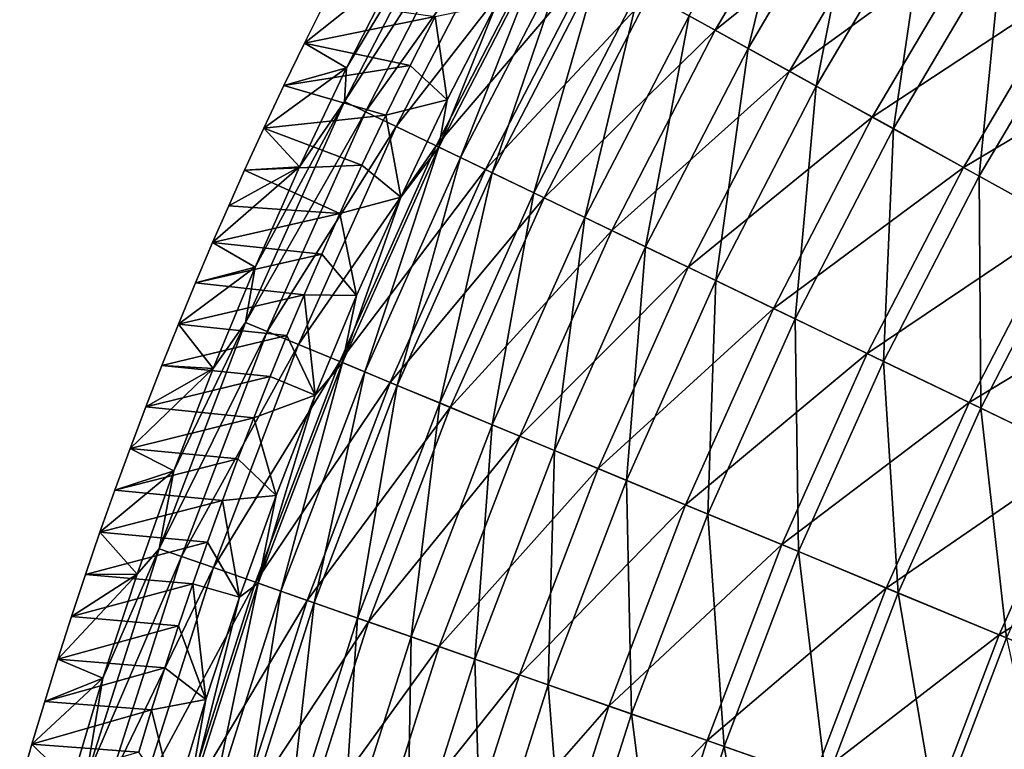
# Model space of a CAD drawing. Header units: millimetres. Extents: x -63 to 63, y -63 to 63.
# Tile 29 of 107: x -60 to -46, y 18 to 28. Entities that reach past the tile are written whole.
import ezdxf

# ---------------------------------------------------------------- set-up
doc = ezdxf.new("R2010")
doc.units = ezdxf.units.MM
doc.header["$LTSCALE"] = 106.095679
for name, color, linetype in [('10', 7, 'CONTINUOUS'), ('11', 7, 'CONTINUOUS'), ('7', 7, 'CONTINUOUS'), ('8', 7, 'CONTINUOUS'), ('9', 7, 'CONTINUOUS')]:
    doc.layers.add(name, color=color, linetype=linetype)

msp = doc.modelspace()

# ---------------------------------------------------------------- linework, layer by layer
at = {"layer": '10', "linetype": 'Continuous'}
for points in [[(-54.275, 26.873, -42.056), (-54.45, 28.071, -62.004), (-53.571, 28.25, -42.056), (-54.275, 26.873, -42.056)], [(-54.808, 27.365, -62.004), (-54.45, 28.071, -62.004), (-54.275, 26.873, -42.056), (-54.808, 27.365, -62.004)], [(-55.158, 26.653, -62.004), (-54.808, 27.365, -62.004), (-54.275, 26.873, -42.056), (-55.158, 26.653, -62.004)], [(-54.943, 25.478, -42.056), (-55.158, 26.653, -62.004), (-54.275, 26.873, -42.056), (-54.943, 25.478, -42.056)], [(-55.499, 25.935, -62.004), (-55.158, 26.653, -62.004), (-54.943, 25.478, -42.056), (-55.499, 25.935, -62.004)], [(-55.817, 25.244, -62.004), (-55.499, 25.935, -62.004), (-54.943, 25.478, -42.056), (-55.817, 25.244, -62.004)], [(-55.576, 24.067, -42.056), (-55.817, 25.244, -62.004), (-54.943, 25.478, -42.056), (-55.576, 24.067, -42.056)], [(-56.077, 24.66, -62.004), (-55.817, 25.244, -62.004), (-55.576, 24.067, -42.056), (-56.077, 24.66, -62.004)], [(-56.329, 24.078, -62.004), (-56.077, 24.66, -62.004), (-55.576, 24.067, -42.056), (-56.329, 24.078, -62.004)], [(-56.576, 23.493, -62.004), (-56.329, 24.078, -62.004), (-56.172, 22.64, -42.056), (-56.576, 23.493, -62.004)], [(-56.172, 22.64, -42.056), (-56.329, 24.078, -62.004), (-55.576, 24.067, -42.056), (-56.172, 22.64, -42.056)], [(-56.816, 22.906, -62.004), (-56.576, 23.493, -62.004), (-56.172, 22.64, -42.056), (-56.816, 22.906, -62.004)], [(-57.05, 22.316, -62.004), (-56.816, 22.906, -62.004), (-56.172, 22.64, -42.056), (-57.05, 22.316, -62.004)], [(-56.732, 21.198, -42.056), (-57.05, 22.316, -62.004), (-56.172, 22.64, -42.056), (-56.732, 21.198, -42.056)], [(-57.278, 21.724, -62.004), (-57.05, 22.316, -62.004), (-56.732, 21.198, -42.056), (-57.278, 21.724, -62.004)], [(-57.5, 21.13, -62.004), (-57.278, 21.724, -62.004), (-56.732, 21.198, -42.056), (-57.5, 21.13, -62.004)], [(-57.255, 19.742, -42.056), (-57.5, 21.13, -62.004), (-56.732, 21.198, -42.056), (-57.255, 19.742, -42.056)], [(-57.716, 20.533, -62.004), (-57.5, 21.13, -62.004), (-57.255, 19.742, -42.056), (-57.716, 20.533, -62.004)], [(-57.926, 19.934, -62.004), (-57.716, 20.533, -62.004), (-57.255, 19.742, -42.056), (-57.926, 19.934, -62.004)], [(-58.129, 19.333, -62.004), (-57.926, 19.934, -62.004), (-57.741, 18.273, -42.056), (-58.129, 19.333, -62.004)], [(-57.741, 18.273, -42.056), (-57.926, 19.934, -62.004), (-57.255, 19.742, -42.056), (-57.741, 18.273, -42.056)], [(-58.326, 18.73, -62.004), (-58.129, 19.333, -62.004), (-57.741, 18.273, -42.056), (-58.326, 18.73, -62.004)], [(-58.517, 18.125, -62.004), (-58.326, 18.73, -62.004), (-57.741, 18.273, -42.056), (-58.517, 18.125, -62.004)], [(-58.188, 16.793, -42.056), (-58.517, 18.125, -62.004), (-57.741, 18.273, -42.056), (-58.188, 16.793, -42.056)], [(-58.702, 17.518, -62.004), (-58.517, 18.125, -62.004), (-58.188, 16.793, -42.056), (-58.702, 17.518, -62.004)]]:
    msp.add_3dface(points, dxfattribs=at)
at = {"layer": '11', "linetype": 'Continuous'}
for points in [[(-49.153, 30.885, -26.779), (-49.961, 27.612, -23.828), (-50.807, 28.08, -26.779), (-49.153, 30.885, -26.779)], [(-48.334, 30.37, -23.828), (-49.961, 27.612, -23.828), (-49.153, 30.885, -26.779), (-48.334, 30.37, -23.828)], [(-48.334, 30.37, -23.828), (-48.983, 27.072, -20.931), (-49.961, 27.612, -23.828), (-48.334, 30.37, -23.828)], [(-47.388, 29.776, -20.931), (-48.983, 27.072, -20.931), (-48.334, 30.37, -23.828), (-47.388, 29.776, -20.931)], [(-47.388, 29.776, -20.931), (-47.877, 26.461, -18.095), (-48.983, 27.072, -20.931), (-47.388, 29.776, -20.931)], [(-46.318, 29.103, -18.095), (-47.877, 26.461, -18.095), (-47.388, 29.776, -20.931), (-46.318, 29.103, -18.095)], [(-54.396, 26.196, -38.96), (-53.571, 28.25, -42.056), (-52.842, 29.205, -38.96), (-54.396, 26.196, -38.96)], [(-54.396, 26.196, -38.96), (-52.842, 29.205, -38.96), (-54.085, 26.046, -35.874), (-54.396, 26.196, -38.96)], [(-52.842, 29.205, -38.96), (-52.539, 29.037, -35.874), (-54.085, 26.046, -35.874), (-52.842, 29.205, -38.96)], [(-46.318, 29.103, -18.095), (-46.645, 25.78, -15.327), (-47.877, 26.461, -18.095), (-46.318, 29.103, -18.095)], [(-45.126, 28.355, -15.327), (-46.645, 25.78, -15.327), (-46.318, 29.103, -18.095), (-45.126, 28.355, -15.327)], [(-52.539, 29.037, -35.874), (-53.631, 25.827, -32.81), (-54.085, 26.046, -35.874), (-52.539, 29.037, -35.874)], [(-52.098, 28.794, -32.81), (-53.631, 25.827, -32.81), (-52.539, 29.037, -35.874), (-52.098, 28.794, -32.81)], [(-52.098, 28.794, -32.81), (-53.036, 25.541, -29.776), (-53.631, 25.827, -32.81), (-52.098, 28.794, -32.81)], [(-51.52, 28.474, -29.776), (-53.036, 25.541, -29.776), (-52.098, 28.794, -32.81), (-51.52, 28.474, -29.776)], [(-51.52, 28.474, -29.776), (-52.302, 25.187, -26.779), (-53.036, 25.541, -29.776), (-51.52, 28.474, -29.776)], [(-50.807, 28.08, -26.779), (-52.302, 25.187, -26.779), (-51.52, 28.474, -29.776), (-50.807, 28.08, -26.779)], [(-54.275, 26.873, -42.056), (-53.571, 28.25, -42.056), (-54.396, 26.196, -38.96), (-54.275, 26.873, -42.056)], [(-45.126, 28.355, -15.327), (-45.29, 25.031, -12.634), (-46.645, 25.78, -15.327), (-45.126, 28.355, -15.327)], [(-50.807, 28.08, -26.779), (-51.43, 24.768, -23.828), (-52.302, 25.187, -26.779), (-50.807, 28.08, -26.779)], [(-49.961, 27.612, -23.828), (-51.43, 24.768, -23.828), (-50.807, 28.08, -26.779), (-49.961, 27.612, -23.828)], [(-49.961, 27.612, -23.828), (-50.424, 24.283, -20.931), (-51.43, 24.768, -23.828), (-49.961, 27.612, -23.828)], [(-48.983, 27.072, -20.931), (-50.424, 24.283, -20.931), (-49.961, 27.612, -23.828), (-48.983, 27.072, -20.931)], [(-48.983, 27.072, -20.931), (-49.285, 23.735, -18.095), (-50.424, 24.283, -20.931), (-48.983, 27.072, -20.931)], [(-47.877, 26.461, -18.095), (-49.285, 23.735, -18.095), (-48.983, 27.072, -20.931), (-47.877, 26.461, -18.095)], [(-54.943, 25.478, -42.056), (-54.275, 26.873, -42.056), (-54.396, 26.196, -38.96), (-54.943, 25.478, -42.056)], [(-47.877, 26.461, -18.095), (-48.017, 23.124, -15.327), (-49.285, 23.735, -18.095), (-47.877, 26.461, -18.095)], [(-46.645, 25.78, -15.327), (-48.017, 23.124, -15.327), (-47.877, 26.461, -18.095), (-46.645, 25.78, -15.327)], [(-55.78, 23.105, -38.96), (-54.943, 25.478, -42.056), (-54.396, 26.196, -38.96), (-55.78, 23.105, -38.96)], [(-55.78, 23.105, -38.96), (-54.396, 26.196, -38.96), (-55.46, 22.972, -35.874), (-55.78, 23.105, -38.96)], [(-54.396, 26.196, -38.96), (-54.085, 26.046, -35.874), (-55.46, 22.972, -35.874), (-54.396, 26.196, -38.96)], [(-54.085, 26.046, -35.874), (-54.994, 22.779, -32.81), (-55.46, 22.972, -35.874), (-54.085, 26.046, -35.874)], [(-53.631, 25.827, -32.81), (-54.994, 22.779, -32.81), (-54.085, 26.046, -35.874), (-53.631, 25.827, -32.81)], [(-53.631, 25.827, -32.81), (-54.384, 22.527, -29.776), (-54.994, 22.779, -32.81), (-53.631, 25.827, -32.81)], [(-53.036, 25.541, -29.776), (-54.384, 22.527, -29.776), (-53.631, 25.827, -32.81), (-53.036, 25.541, -29.776)], [(-46.645, 25.78, -15.327), (-46.623, 22.452, -12.634), (-48.017, 23.124, -15.327), (-46.645, 25.78, -15.327)], [(-45.29, 25.031, -12.634), (-46.623, 22.452, -12.634), (-46.645, 25.78, -15.327), (-45.29, 25.031, -12.634)], [(-55.576, 24.067, -42.056), (-54.943, 25.478, -42.056), (-55.78, 23.105, -38.96), (-55.576, 24.067, -42.056)], [(-53.036, 25.541, -29.776), (-53.632, 22.215, -26.779), (-54.384, 22.527, -29.776), (-53.036, 25.541, -29.776)], [(-52.302, 25.187, -26.779), (-53.632, 22.215, -26.779), (-53.036, 25.541, -29.776), (-52.302, 25.187, -26.779)], [(-52.302, 25.187, -26.779), (-52.738, 21.845, -23.828), (-53.632, 22.215, -26.779), (-52.302, 25.187, -26.779)], [(-51.43, 24.768, -23.828), (-52.738, 21.845, -23.828), (-52.302, 25.187, -26.779), (-51.43, 24.768, -23.828)], [(-45.29, 25.031, -12.634), (-45.106, 21.722, -10.025), (-46.623, 22.452, -12.634), (-45.29, 25.031, -12.634)], [(-51.43, 24.768, -23.828), (-51.706, 21.417, -20.931), (-52.738, 21.845, -23.828), (-51.43, 24.768, -23.828)], [(-50.424, 24.283, -20.931), (-51.706, 21.417, -20.931), (-51.43, 24.768, -23.828), (-50.424, 24.283, -20.931)], [(-50.424, 24.283, -20.931), (-50.539, 20.934, -18.095), (-51.706, 21.417, -20.931), (-50.424, 24.283, -20.931)], [(-49.285, 23.735, -18.095), (-50.539, 20.934, -18.095), (-50.424, 24.283, -20.931), (-49.285, 23.735, -18.095)], [(-56.172, 22.64, -42.056), (-55.576, 24.067, -42.056), (-55.78, 23.105, -38.96), (-56.172, 22.64, -42.056)], [(-49.285, 23.735, -18.095), (-49.238, 20.395, -15.327), (-50.539, 20.934, -18.095), (-49.285, 23.735, -18.095)], [(-48.017, 23.124, -15.327), (-49.238, 20.395, -15.327), (-49.285, 23.735, -18.095), (-48.017, 23.124, -15.327)], [(-56.987, 19.941, -38.96), (-56.172, 22.64, -42.056), (-55.78, 23.105, -38.96), (-56.987, 19.941, -38.96)], [(-56.987, 19.941, -38.96), (-55.78, 23.105, -38.96), (-56.661, 19.826, -35.874), (-56.987, 19.941, -38.96)], [(-55.78, 23.105, -38.96), (-55.46, 22.972, -35.874), (-56.661, 19.826, -35.874), (-55.78, 23.105, -38.96)], [(-48.017, 23.124, -15.327), (-47.808, 19.803, -12.634), (-49.238, 20.395, -15.327), (-48.017, 23.124, -15.327)], [(-46.623, 22.452, -12.634), (-47.808, 19.803, -12.634), (-48.017, 23.124, -15.327), (-46.623, 22.452, -12.634)], [(-55.46, 22.972, -35.874), (-56.185, 19.66, -32.81), (-56.661, 19.826, -35.874), (-55.46, 22.972, -35.874)], [(-54.994, 22.779, -32.81), (-56.185, 19.66, -32.81), (-55.46, 22.972, -35.874), (-54.994, 22.779, -32.81)], [(-54.994, 22.779, -32.81), (-55.562, 19.442, -29.776), (-56.185, 19.66, -32.81), (-54.994, 22.779, -32.81)], [(-54.384, 22.527, -29.776), (-55.562, 19.442, -29.776), (-54.994, 22.779, -32.81), (-54.384, 22.527, -29.776)], [(-56.732, 21.198, -42.056), (-56.172, 22.64, -42.056), (-56.987, 19.941, -38.96), (-56.732, 21.198, -42.056)], [(-54.384, 22.527, -29.776), (-54.793, 19.173, -26.779), (-55.562, 19.442, -29.776), (-54.384, 22.527, -29.776)], [(-53.632, 22.215, -26.779), (-54.793, 19.173, -26.779), (-54.384, 22.527, -29.776), (-53.632, 22.215, -26.779)], [(-46.623, 22.452, -12.634), (-46.253, 19.159, -10.025), (-47.808, 19.803, -12.634), (-46.623, 22.452, -12.634)], [(-45.106, 21.722, -10.025), (-46.253, 19.159, -10.025), (-46.623, 22.452, -12.634), (-45.106, 21.722, -10.025)], [(-53.632, 22.215, -26.779), (-53.88, 18.853, -23.828), (-54.793, 19.173, -26.779), (-53.632, 22.215, -26.779)], [(-52.738, 21.845, -23.828), (-53.88, 18.853, -23.828), (-53.632, 22.215, -26.779), (-52.738, 21.845, -23.828)], [(-52.738, 21.845, -23.828), (-52.826, 18.485, -20.931), (-53.88, 18.853, -23.828), (-52.738, 21.845, -23.828)], [(-51.706, 21.417, -20.931), (-52.826, 18.485, -20.931), (-52.738, 21.845, -23.828), (-51.706, 21.417, -20.931)], [(-51.706, 21.417, -20.931), (-51.633, 18.067, -18.095), (-52.826, 18.485, -20.931), (-51.706, 21.417, -20.931)], [(-50.539, 20.934, -18.095), (-51.633, 18.067, -18.095), (-51.706, 21.417, -20.931), (-50.539, 20.934, -18.095)], [(-57.255, 19.742, -42.056), (-56.732, 21.198, -42.056), (-56.987, 19.941, -38.96), (-57.255, 19.742, -42.056)], [(-50.539, 20.934, -18.095), (-50.304, 17.602, -15.327), (-51.633, 18.067, -18.095), (-50.539, 20.934, -18.095)], [(-49.238, 20.395, -15.327), (-50.304, 17.602, -15.327), (-50.539, 20.934, -18.095), (-49.238, 20.395, -15.327)], [(-49.238, 20.395, -15.327), (-48.843, 17.091, -12.634), (-50.304, 17.602, -15.327), (-49.238, 20.395, -15.327)], [(-47.808, 19.803, -12.634), (-48.843, 17.091, -12.634), (-49.238, 20.395, -15.327), (-47.808, 19.803, -12.634)], [(-58.016, 16.714, -38.96), (-57.255, 19.742, -42.056), (-56.987, 19.941, -38.96), (-58.016, 16.714, -38.96)], [(-58.016, 16.714, -38.96), (-56.987, 19.941, -38.96), (-57.683, 16.618, -35.874), (-58.016, 16.714, -38.96)], [(-56.987, 19.941, -38.96), (-56.661, 19.826, -35.874), (-57.683, 16.618, -35.874), (-56.987, 19.941, -38.96)], [(-56.661, 19.826, -35.874), (-57.199, 16.479, -32.81), (-57.683, 16.618, -35.874), (-56.661, 19.826, -35.874)], [(-56.185, 19.66, -32.81), (-57.199, 16.479, -32.81), (-56.661, 19.826, -35.874), (-56.185, 19.66, -32.81)], [(-47.808, 19.803, -12.634), (-47.255, 16.535, -10.025), (-48.843, 17.091, -12.634), (-47.808, 19.803, -12.634)], [(-46.253, 19.159, -10.025), (-47.255, 16.535, -10.025), (-47.808, 19.803, -12.634), (-46.253, 19.159, -10.025)], [(-57.741, 18.273, -42.056), (-57.255, 19.742, -42.056), (-58.016, 16.714, -38.96), (-57.741, 18.273, -42.056)], [(-56.185, 19.66, -32.81), (-56.565, 16.296, -29.776), (-57.199, 16.479, -32.81), (-56.185, 19.66, -32.81)], [(-55.562, 19.442, -29.776), (-56.565, 16.296, -29.776), (-56.185, 19.66, -32.81), (-55.562, 19.442, -29.776)], [(-55.562, 19.442, -29.776), (-55.782, 16.07, -26.779), (-56.565, 16.296, -29.776), (-55.562, 19.442, -29.776)], [(-54.793, 19.173, -26.779), (-55.782, 16.07, -26.779), (-55.562, 19.442, -29.776), (-54.793, 19.173, -26.779)], [(-54.793, 19.173, -26.779), (-54.853, 15.803, -23.828), (-55.782, 16.07, -26.779), (-54.793, 19.173, -26.779)], [(-53.88, 18.853, -23.828), (-54.853, 15.803, -23.828), (-54.793, 19.173, -26.779), (-53.88, 18.853, -23.828)], [(-46.253, 19.159, -10.025), (-45.541, 15.936, -7.505), (-47.255, 16.535, -10.025), (-46.253, 19.159, -10.025)], [(-53.88, 18.853, -23.828), (-53.779, 15.494, -20.931), (-54.853, 15.803, -23.828), (-53.88, 18.853, -23.828)], [(-52.826, 18.485, -20.931), (-53.779, 15.494, -20.931), (-53.88, 18.853, -23.828), (-52.826, 18.485, -20.931)], [(-52.826, 18.485, -20.931), (-52.565, 15.144, -18.095), (-53.779, 15.494, -20.931), (-52.826, 18.485, -20.931)], [(-51.633, 18.067, -18.095), (-52.565, 15.144, -18.095), (-52.826, 18.485, -20.931), (-51.633, 18.067, -18.095)], [(-58.188, 16.793, -42.056), (-57.741, 18.273, -42.056), (-58.016, 16.714, -38.96), (-58.188, 16.793, -42.056)], [(-51.633, 18.067, -18.095), (-51.212, 14.754, -15.327), (-52.565, 15.144, -18.095), (-51.633, 18.067, -18.095)], [(-50.304, 17.602, -15.327), (-51.212, 14.754, -15.327), (-51.633, 18.067, -18.095), (-50.304, 17.602, -15.327)], [(-50.304, 17.602, -15.327), (-49.725, 14.326, -12.634), (-51.212, 14.754, -15.327), (-50.304, 17.602, -15.327)], [(-48.843, 17.091, -12.634), (-49.725, 14.326, -12.634), (-50.304, 17.602, -15.327), (-48.843, 17.091, -12.634)]]:
    msp.add_3dface(points, dxfattribs=at)
at = {"layer": '7', "linetype": 'Continuous'}
for points in [[(-50.433, 27.874, -21.021), (-48.791, 30.658, -21.021), (-51.376, 28.394, -23.906), (-50.433, 27.874, -21.021)], [(-50.433, 27.874, -21.021), (-47.759, 30.009, -18.193), (-48.791, 30.658, -21.021), (-50.433, 27.874, -21.021)], [(-49.367, 27.284, -18.193), (-47.759, 30.009, -18.193), (-50.433, 27.874, -21.021), (-49.367, 27.284, -18.193)], [(-49.367, 27.284, -18.193), (-46.61, 29.287, -15.428), (-47.759, 30.009, -18.193), (-49.367, 27.284, -18.193)], [(-54.158, 29.932, -38.933), (-55.72, 27.332, -42.004), (-55.751, 26.848, -38.933), (-54.158, 29.932, -38.933)], [(-54.158, 29.932, -38.933), (-55.751, 26.848, -38.933), (-53.864, 29.769, -35.872), (-54.158, 29.932, -38.933)], [(-55.009, 28.735, -42.004), (-55.72, 27.332, -42.004), (-54.158, 29.932, -38.933), (-55.009, 28.735, -42.004)], [(-55.751, 26.848, -38.933), (-55.448, 26.702, -35.872), (-53.864, 29.769, -35.872), (-55.751, 26.848, -38.933)], [(-55.448, 26.702, -35.872), (-53.437, 29.534, -32.831), (-53.864, 29.769, -35.872), (-55.448, 26.702, -35.872)], [(-55.009, 26.491, -32.831), (-53.437, 29.534, -32.831), (-55.448, 26.702, -35.872), (-55.009, 26.491, -32.831)], [(-55.009, 26.491, -32.831), (-52.88, 29.226, -29.818), (-53.437, 29.534, -32.831), (-55.009, 26.491, -32.831)], [(-48.179, 26.628, -15.428), (-46.61, 29.287, -15.428), (-49.367, 27.284, -18.193), (-48.179, 26.628, -15.428)], [(-48.179, 26.628, -15.428), (-45.346, 28.493, -12.735), (-46.61, 29.287, -15.428), (-48.179, 26.628, -15.428)], [(-54.435, 26.215, -29.818), (-52.88, 29.226, -29.818), (-55.009, 26.491, -32.831), (-54.435, 26.215, -29.818)], [(-54.435, 26.215, -29.818), (-52.192, 28.845, -26.841), (-52.88, 29.226, -29.818), (-54.435, 26.215, -29.818)], [(-53.727, 25.874, -26.841), (-52.192, 28.845, -26.841), (-54.435, 26.215, -29.818), (-53.727, 25.874, -26.841)], [(-53.727, 25.874, -26.841), (-51.376, 28.394, -23.906), (-52.192, 28.845, -26.841), (-53.727, 25.874, -26.841)], [(-52.887, 25.469, -23.906), (-51.376, 28.394, -23.906), (-53.727, 25.874, -26.841), (-52.887, 25.469, -23.906)], [(-52.887, 25.469, -23.906), (-50.433, 27.874, -21.021), (-51.376, 28.394, -23.906), (-52.887, 25.469, -23.906)], [(-46.873, 25.906, -12.735), (-45.346, 28.493, -12.735), (-48.179, 26.628, -15.428), (-46.873, 25.906, -12.735)], [(-46.873, 25.906, -12.735), (-43.971, 27.629, -10.119), (-45.346, 28.493, -12.735), (-46.873, 25.906, -12.735)], [(-51.917, 25.002, -21.021), (-50.433, 27.874, -21.021), (-52.887, 25.469, -23.906), (-51.917, 25.002, -21.021)], [(-51.917, 25.002, -21.021), (-49.367, 27.284, -18.193), (-50.433, 27.874, -21.021), (-51.917, 25.002, -21.021)], [(-45.451, 25.12, -10.119), (-43.971, 27.629, -10.119), (-46.873, 25.906, -12.735), (-45.451, 25.12, -10.119)], [(-55.72, 27.332, -42.004), (-56.394, 25.912, -42.004), (-55.751, 26.848, -38.933), (-55.72, 27.332, -42.004)], [(-50.819, 24.473, -18.193), (-49.367, 27.284, -18.193), (-51.917, 25.002, -21.021), (-50.819, 24.473, -18.193)], [(-50.819, 24.473, -18.193), (-48.179, 26.628, -15.428), (-49.367, 27.284, -18.193), (-50.819, 24.473, -18.193)], [(-55.751, 26.848, -38.933), (-57.033, 24.475, -42.004), (-57.168, 23.68, -38.933), (-55.751, 26.848, -38.933)], [(-55.751, 26.848, -38.933), (-57.168, 23.68, -38.933), (-55.448, 26.702, -35.872), (-55.751, 26.848, -38.933)], [(-56.394, 25.912, -42.004), (-57.033, 24.475, -42.004), (-55.751, 26.848, -38.933), (-56.394, 25.912, -42.004)], [(-57.168, 23.68, -38.933), (-56.858, 23.551, -35.872), (-55.448, 26.702, -35.872), (-57.168, 23.68, -38.933)], [(-56.858, 23.551, -35.872), (-55.009, 26.491, -32.831), (-55.448, 26.702, -35.872), (-56.858, 23.551, -35.872)], [(-49.596, 23.884, -15.428), (-48.179, 26.628, -15.428), (-50.819, 24.473, -18.193), (-49.596, 23.884, -15.428)], [(-49.596, 23.884, -15.428), (-46.873, 25.906, -12.735), (-48.179, 26.628, -15.428), (-49.596, 23.884, -15.428)], [(-56.408, 23.365, -32.831), (-55.009, 26.491, -32.831), (-56.858, 23.551, -35.872), (-56.408, 23.365, -32.831)], [(-56.408, 23.365, -32.831), (-54.435, 26.215, -29.818), (-55.009, 26.491, -32.831), (-56.408, 23.365, -32.831)], [(-55.819, 23.121, -29.818), (-54.435, 26.215, -29.818), (-56.408, 23.365, -32.831), (-55.819, 23.121, -29.818)], [(-55.819, 23.121, -29.818), (-53.727, 25.874, -26.841), (-54.435, 26.215, -29.818), (-55.819, 23.121, -29.818)], [(-55.093, 22.82, -26.841), (-53.727, 25.874, -26.841), (-55.819, 23.121, -29.818), (-55.093, 22.82, -26.841)], [(-55.093, 22.82, -26.841), (-52.887, 25.469, -23.906), (-53.727, 25.874, -26.841), (-55.093, 22.82, -26.841)], [(-48.252, 23.237, -12.735), (-46.873, 25.906, -12.735), (-49.596, 23.884, -15.428), (-48.252, 23.237, -12.735)], [(-48.252, 23.237, -12.735), (-45.451, 25.12, -10.119), (-46.873, 25.906, -12.735), (-48.252, 23.237, -12.735)], [(-54.232, 22.464, -23.906), (-52.887, 25.469, -23.906), (-55.093, 22.82, -26.841), (-54.232, 22.464, -23.906)], [(-54.232, 22.464, -23.906), (-51.917, 25.002, -21.021), (-52.887, 25.469, -23.906), (-54.232, 22.464, -23.906)], [(-53.237, 22.052, -21.021), (-51.917, 25.002, -21.021), (-54.232, 22.464, -23.906), (-53.237, 22.052, -21.021)], [(-53.237, 22.052, -21.021), (-50.819, 24.473, -18.193), (-51.917, 25.002, -21.021), (-53.237, 22.052, -21.021)], [(-46.788, 22.532, -10.119), (-45.451, 25.12, -10.119), (-48.252, 23.237, -12.735), (-46.788, 22.532, -10.119)], [(-46.788, 22.532, -10.119), (-43.918, 24.272, -7.586), (-45.451, 25.12, -10.119), (-46.788, 22.532, -10.119)], [(-57.033, 24.475, -42.004), (-57.634, 23.022, -42.004), (-57.168, 23.68, -38.933), (-57.033, 24.475, -42.004)], [(-52.111, 21.585, -18.193), (-50.819, 24.473, -18.193), (-53.237, 22.052, -21.021), (-52.111, 21.585, -18.193)], [(-52.111, 21.585, -18.193), (-49.596, 23.884, -15.428), (-50.819, 24.473, -18.193), (-52.111, 21.585, -18.193)], [(-45.21, 21.772, -7.586), (-43.918, 24.272, -7.586), (-46.788, 22.532, -10.119), (-45.21, 21.772, -7.586)], [(-50.857, 21.066, -15.428), (-49.596, 23.884, -15.428), (-52.111, 21.585, -18.193), (-50.857, 21.066, -15.428)], [(-50.857, 21.066, -15.428), (-48.252, 23.237, -12.735), (-49.596, 23.884, -15.428), (-50.857, 21.066, -15.428)], [(-57.168, 23.68, -38.933), (-58.199, 21.555, -42.004), (-58.406, 20.437, -38.933), (-57.168, 23.68, -38.933)], [(-57.168, 23.68, -38.933), (-58.406, 20.437, -38.933), (-56.858, 23.551, -35.872), (-57.168, 23.68, -38.933)], [(-57.634, 23.022, -42.004), (-58.199, 21.555, -42.004), (-57.168, 23.68, -38.933), (-57.634, 23.022, -42.004)], [(-58.406, 20.437, -38.933), (-58.089, 20.326, -35.872), (-56.858, 23.551, -35.872), (-58.406, 20.437, -38.933)], [(-58.089, 20.326, -35.872), (-56.408, 23.365, -32.831), (-56.858, 23.551, -35.872), (-58.089, 20.326, -35.872)], [(-57.63, 20.165, -32.831), (-56.408, 23.365, -32.831), (-58.089, 20.326, -35.872), (-57.63, 20.165, -32.831)], [(-57.63, 20.165, -32.831), (-55.819, 23.121, -29.818), (-56.408, 23.365, -32.831), (-57.63, 20.165, -32.831)], [(-49.479, 20.495, -12.735), (-48.252, 23.237, -12.735), (-50.857, 21.066, -15.428), (-49.479, 20.495, -12.735)], [(-49.479, 20.495, -12.735), (-46.788, 22.532, -10.119), (-48.252, 23.237, -12.735), (-49.479, 20.495, -12.735)], [(-57.028, 19.955, -29.818), (-55.819, 23.121, -29.818), (-57.63, 20.165, -32.831), (-57.028, 19.955, -29.818)], [(-57.028, 19.955, -29.818), (-55.093, 22.82, -26.841), (-55.819, 23.121, -29.818), (-57.028, 19.955, -29.818)], [(-56.286, 19.695, -26.841), (-55.093, 22.82, -26.841), (-57.028, 19.955, -29.818), (-56.286, 19.695, -26.841)], [(-56.286, 19.695, -26.841), (-54.232, 22.464, -23.906), (-55.093, 22.82, -26.841), (-56.286, 19.695, -26.841)], [(-55.406, 19.387, -23.906), (-54.232, 22.464, -23.906), (-56.286, 19.695, -26.841), (-55.406, 19.387, -23.906)], [(-55.406, 19.387, -23.906), (-53.237, 22.052, -21.021), (-54.232, 22.464, -23.906), (-55.406, 19.387, -23.906)], [(-47.978, 19.873, -10.119), (-46.788, 22.532, -10.119), (-49.479, 20.495, -12.735), (-47.978, 19.873, -10.119)], [(-47.978, 19.873, -10.119), (-45.21, 21.772, -7.586), (-46.788, 22.532, -10.119), (-47.978, 19.873, -10.119)], [(-54.39, 19.032, -21.021), (-53.237, 22.052, -21.021), (-55.406, 19.387, -23.906), (-54.39, 19.032, -21.021)], [(-54.39, 19.032, -21.021), (-52.111, 21.585, -18.193), (-53.237, 22.052, -21.021), (-54.39, 19.032, -21.021)], [(-46.359, 19.203, -7.586), (-45.21, 21.772, -7.586), (-47.978, 19.873, -10.119), (-46.359, 19.203, -7.586)], [(-46.359, 19.203, -7.586), (-43.52, 20.958, -5.143), (-45.21, 21.772, -7.586), (-46.359, 19.203, -7.586)], [(-58.199, 21.555, -42.004), (-58.726, 20.073, -42.004), (-58.406, 20.437, -38.933), (-58.199, 21.555, -42.004)], [(-53.24, 18.629, -18.193), (-52.111, 21.585, -18.193), (-54.39, 19.032, -21.021), (-53.24, 18.629, -18.193)], [(-53.24, 18.629, -18.193), (-50.857, 21.066, -15.428), (-52.111, 21.585, -18.193), (-53.24, 18.629, -18.193)], [(-51.959, 18.181, -15.428), (-50.857, 21.066, -15.428), (-53.24, 18.629, -18.193), (-51.959, 18.181, -15.428)], [(-51.959, 18.181, -15.428), (-49.479, 20.495, -12.735), (-50.857, 21.066, -15.428), (-51.959, 18.181, -15.428)], [(-44.627, 18.485, -5.143), (-43.52, 20.958, -5.143), (-46.359, 19.203, -7.586), (-44.627, 18.485, -5.143)], [(-50.55, 17.688, -12.735), (-49.479, 20.495, -12.735), (-51.959, 18.181, -15.428), (-50.55, 17.688, -12.735)], [(-50.55, 17.688, -12.735), (-47.978, 19.873, -10.119), (-49.479, 20.495, -12.735), (-50.55, 17.688, -12.735)], [(-58.406, 20.437, -38.933), (-59.216, 18.579, -42.004), (-59.46, 17.13, -38.933), (-58.406, 20.437, -38.933)], [(-58.406, 20.437, -38.933), (-59.46, 17.13, -38.933), (-58.089, 20.326, -35.872), (-58.406, 20.437, -38.933)], [(-58.726, 20.073, -42.004), (-59.216, 18.579, -42.004), (-58.406, 20.437, -38.933), (-58.726, 20.073, -42.004)], [(-59.46, 17.13, -38.933), (-59.138, 17.037, -35.872), (-58.089, 20.326, -35.872), (-59.46, 17.13, -38.933)], [(-59.138, 17.037, -35.872), (-57.63, 20.165, -32.831), (-58.089, 20.326, -35.872), (-59.138, 17.037, -35.872)], [(-58.67, 16.902, -32.831), (-57.63, 20.165, -32.831), (-59.138, 17.037, -35.872), (-58.67, 16.902, -32.831)], [(-58.67, 16.902, -32.831), (-57.028, 19.955, -29.818), (-57.63, 20.165, -32.831), (-58.67, 16.902, -32.831)], [(-58.057, 16.726, -29.818), (-57.028, 19.955, -29.818), (-58.67, 16.902, -32.831), (-58.057, 16.726, -29.818)], [(-58.057, 16.726, -29.818), (-56.286, 19.695, -26.841), (-57.028, 19.955, -29.818), (-58.057, 16.726, -29.818)], [(-49.017, 17.152, -10.119), (-47.978, 19.873, -10.119), (-50.55, 17.688, -12.735), (-49.017, 17.152, -10.119)], [(-49.017, 17.152, -10.119), (-46.359, 19.203, -7.586), (-47.978, 19.873, -10.119), (-49.017, 17.152, -10.119)], [(-57.302, 16.508, -26.841), (-56.286, 19.695, -26.841), (-58.057, 16.726, -29.818), (-57.302, 16.508, -26.841)], [(-57.302, 16.508, -26.841), (-55.406, 19.387, -23.906), (-56.286, 19.695, -26.841), (-57.302, 16.508, -26.841)], [(-56.406, 16.25, -23.906), (-55.406, 19.387, -23.906), (-57.302, 16.508, -26.841), (-56.406, 16.25, -23.906)], [(-56.406, 16.25, -23.906), (-54.39, 19.032, -21.021), (-55.406, 19.387, -23.906), (-56.406, 16.25, -23.906)], [(-47.363, 16.573, -7.586), (-46.359, 19.203, -7.586), (-49.017, 17.152, -10.119), (-47.363, 16.573, -7.586)], [(-47.363, 16.573, -7.586), (-44.627, 18.485, -5.143), (-46.359, 19.203, -7.586), (-47.363, 16.573, -7.586)], [(-55.371, 15.952, -21.021), (-54.39, 19.032, -21.021), (-56.406, 16.25, -23.906), (-55.371, 15.952, -21.021)], [(-55.371, 15.952, -21.021), (-53.24, 18.629, -18.193), (-54.39, 19.032, -21.021), (-55.371, 15.952, -21.021)], [(-59.216, 18.579, -42.004), (-59.668, 17.073, -42.004), (-59.46, 17.13, -38.933), (-59.216, 18.579, -42.004)], [(-54.201, 15.615, -18.193), (-53.24, 18.629, -18.193), (-55.371, 15.952, -21.021), (-54.201, 15.615, -18.193)], [(-54.201, 15.615, -18.193), (-51.959, 18.181, -15.428), (-53.24, 18.629, -18.193), (-54.201, 15.615, -18.193)], [(-45.593, 15.954, -5.143), (-44.627, 18.485, -5.143), (-47.363, 16.573, -7.586), (-45.593, 15.954, -5.143)], [(-52.896, 15.239, -15.428), (-51.959, 18.181, -15.428), (-54.201, 15.615, -18.193), (-52.896, 15.239, -15.428)], [(-52.896, 15.239, -15.428), (-50.55, 17.688, -12.735), (-51.959, 18.181, -15.428), (-52.896, 15.239, -15.428)], [(-51.462, 14.826, -12.735), (-50.55, 17.688, -12.735), (-52.896, 15.239, -15.428), (-51.462, 14.826, -12.735)], [(-51.462, 14.826, -12.735), (-49.017, 17.152, -10.119), (-50.55, 17.688, -12.735), (-51.462, 14.826, -12.735)]]:
    msp.add_3dface(points, dxfattribs=at)
at = {"layer": '8', "linetype": 'Continuous'}
for points in [[(-55.72, 27.332, -42.004), (-55.009, 28.735, -42.004), (-56.325, 27.685, -62.004), (-55.72, 27.332, -42.004)], [(-56.325, 27.685, -62.004), (-55.009, 28.735, -42.004), (-56.024, 28.288, -62.004), (-56.325, 27.685, -62.004)], [(-56.619, 27.078, -62.004), (-55.72, 27.332, -42.004), (-56.325, 27.685, -62.004), (-56.619, 27.078, -62.004)], [(-56.394, 25.912, -42.004), (-55.72, 27.332, -42.004), (-56.907, 26.467, -62.004), (-56.394, 25.912, -42.004)], [(-56.907, 26.467, -62.004), (-55.72, 27.332, -42.004), (-56.619, 27.078, -62.004), (-56.907, 26.467, -62.004)], [(-57.183, 25.865, -62.004), (-56.394, 25.912, -42.004), (-56.907, 26.467, -62.004), (-57.183, 25.865, -62.004)], [(-57.033, 24.475, -42.004), (-56.394, 25.912, -42.004), (-57.641, 24.828, -62.004), (-57.033, 24.475, -42.004)], [(-57.641, 24.828, -62.004), (-56.394, 25.912, -42.004), (-57.411, 25.354, -62.004), (-57.641, 24.828, -62.004)], [(-57.411, 25.354, -62.004), (-56.394, 25.912, -42.004), (-57.183, 25.865, -62.004), (-57.411, 25.354, -62.004)], [(-57.887, 24.248, -62.004), (-57.033, 24.475, -42.004), (-57.641, 24.828, -62.004), (-57.887, 24.248, -62.004)], [(-57.634, 23.022, -42.004), (-57.033, 24.475, -42.004), (-58.131, 23.658, -62.004), (-57.634, 23.022, -42.004)], [(-58.131, 23.658, -62.004), (-57.033, 24.475, -42.004), (-57.887, 24.248, -62.004), (-58.131, 23.658, -62.004)], [(-58.368, 23.066, -62.004), (-57.634, 23.022, -42.004), (-58.131, 23.658, -62.004), (-58.368, 23.066, -62.004)], [(-58.199, 21.555, -42.004), (-57.634, 23.022, -42.004), (-58.825, 21.874, -62.004), (-58.199, 21.555, -42.004)], [(-58.825, 21.874, -62.004), (-57.634, 23.022, -42.004), (-58.6, 22.471, -62.004), (-58.825, 21.874, -62.004)], [(-58.6, 22.471, -62.004), (-57.634, 23.022, -42.004), (-58.368, 23.066, -62.004), (-58.6, 22.471, -62.004)], [(-59.045, 21.274, -62.004), (-58.199, 21.555, -42.004), (-58.825, 21.874, -62.004), (-59.045, 21.274, -62.004)], [(-58.726, 20.073, -42.004), (-58.199, 21.555, -42.004), (-59.258, 20.672, -62.004), (-58.726, 20.073, -42.004)], [(-59.258, 20.672, -62.004), (-58.199, 21.555, -42.004), (-59.045, 21.274, -62.004), (-59.258, 20.672, -62.004)], [(-59.465, 20.069, -62.004), (-58.726, 20.073, -42.004), (-59.258, 20.672, -62.004), (-59.465, 20.069, -62.004)], [(-59.216, 18.579, -42.004), (-58.726, 20.073, -42.004), (-59.861, 18.855, -62.004), (-59.216, 18.579, -42.004)], [(-59.861, 18.855, -62.004), (-58.726, 20.073, -42.004), (-59.666, 19.463, -62.004), (-59.861, 18.855, -62.004)], [(-59.666, 19.463, -62.004), (-58.726, 20.073, -42.004), (-59.465, 20.069, -62.004), (-59.666, 19.463, -62.004)], [(-60.05, 18.245, -62.004), (-59.216, 18.579, -42.004), (-59.861, 18.855, -62.004), (-60.05, 18.245, -62.004)], [(-59.668, 17.073, -42.004), (-59.216, 18.579, -42.004), (-60.233, 17.633, -62.004), (-59.668, 17.073, -42.004)], [(-60.233, 17.633, -62.004), (-59.216, 18.579, -42.004), (-60.05, 18.245, -62.004), (-60.233, 17.633, -62.004)], [(-60.409, 17.02, -62.004), (-59.668, 17.073, -42.004), (-60.233, 17.633, -62.004), (-60.409, 17.02, -62.004)]]:
    msp.add_3dface(points, dxfattribs=at)
at = {"layer": '9', "linetype": 'Continuous'}
for points in [[(-56.325, 27.685, -62.004), (-56.024, 28.288, -62.004), (-54.45, 28.071, -62.004), (-56.325, 27.685, -62.004)], [(-54.808, 27.365, -62.004), (-56.325, 27.685, -62.004), (-54.45, 28.071, -62.004), (-54.808, 27.365, -62.004)], [(-56.619, 27.078, -62.004), (-56.325, 27.685, -62.004), (-54.808, 27.365, -62.004), (-56.619, 27.078, -62.004)], [(-55.158, 26.653, -62.004), (-56.619, 27.078, -62.004), (-54.808, 27.365, -62.004), (-55.158, 26.653, -62.004)], [(-56.907, 26.467, -62.004), (-56.619, 27.078, -62.004), (-55.158, 26.653, -62.004), (-56.907, 26.467, -62.004)], [(-55.499, 25.935, -62.004), (-56.907, 26.467, -62.004), (-55.158, 26.653, -62.004), (-55.499, 25.935, -62.004)], [(-57.183, 25.865, -62.004), (-56.907, 26.467, -62.004), (-55.499, 25.935, -62.004), (-57.183, 25.865, -62.004)], [(-57.411, 25.354, -62.004), (-57.183, 25.865, -62.004), (-55.817, 25.244, -62.004), (-57.411, 25.354, -62.004)], [(-55.817, 25.244, -62.004), (-57.183, 25.865, -62.004), (-55.499, 25.935, -62.004), (-55.817, 25.244, -62.004)], [(-57.641, 24.828, -62.004), (-57.411, 25.354, -62.004), (-55.817, 25.244, -62.004), (-57.641, 24.828, -62.004)], [(-56.077, 24.66, -62.004), (-57.641, 24.828, -62.004), (-55.817, 25.244, -62.004), (-56.077, 24.66, -62.004)], [(-57.887, 24.248, -62.004), (-57.641, 24.828, -62.004), (-56.077, 24.66, -62.004), (-57.887, 24.248, -62.004)], [(-56.329, 24.078, -62.004), (-57.887, 24.248, -62.004), (-56.077, 24.66, -62.004), (-56.329, 24.078, -62.004)], [(-58.131, 23.658, -62.004), (-57.887, 24.248, -62.004), (-56.329, 24.078, -62.004), (-58.131, 23.658, -62.004)], [(-56.576, 23.493, -62.004), (-58.131, 23.658, -62.004), (-56.329, 24.078, -62.004), (-56.576, 23.493, -62.004)], [(-58.368, 23.066, -62.004), (-58.131, 23.658, -62.004), (-56.576, 23.493, -62.004), (-58.368, 23.066, -62.004)], [(-56.816, 22.906, -62.004), (-58.368, 23.066, -62.004), (-56.576, 23.493, -62.004), (-56.816, 22.906, -62.004)], [(-58.6, 22.471, -62.004), (-58.368, 23.066, -62.004), (-56.816, 22.906, -62.004), (-58.6, 22.471, -62.004)], [(-57.05, 22.316, -62.004), (-58.6, 22.471, -62.004), (-56.816, 22.906, -62.004), (-57.05, 22.316, -62.004)], [(-58.825, 21.874, -62.004), (-58.6, 22.471, -62.004), (-57.05, 22.316, -62.004), (-58.825, 21.874, -62.004)], [(-57.278, 21.724, -62.004), (-58.825, 21.874, -62.004), (-57.05, 22.316, -62.004), (-57.278, 21.724, -62.004)], [(-59.045, 21.274, -62.004), (-58.825, 21.874, -62.004), (-57.278, 21.724, -62.004), (-59.045, 21.274, -62.004)], [(-57.5, 21.13, -62.004), (-59.045, 21.274, -62.004), (-57.278, 21.724, -62.004), (-57.5, 21.13, -62.004)], [(-59.258, 20.672, -62.004), (-59.045, 21.274, -62.004), (-57.5, 21.13, -62.004), (-59.258, 20.672, -62.004)], [(-57.716, 20.533, -62.004), (-59.258, 20.672, -62.004), (-57.5, 21.13, -62.004), (-57.716, 20.533, -62.004)], [(-59.465, 20.069, -62.004), (-59.258, 20.672, -62.004), (-57.716, 20.533, -62.004), (-59.465, 20.069, -62.004)], [(-57.926, 19.934, -62.004), (-59.465, 20.069, -62.004), (-57.716, 20.533, -62.004), (-57.926, 19.934, -62.004)], [(-59.666, 19.463, -62.004), (-59.465, 20.069, -62.004), (-57.926, 19.934, -62.004), (-59.666, 19.463, -62.004)], [(-58.129, 19.333, -62.004), (-59.666, 19.463, -62.004), (-57.926, 19.934, -62.004), (-58.129, 19.333, -62.004)], [(-59.861, 18.855, -62.004), (-59.666, 19.463, -62.004), (-58.129, 19.333, -62.004), (-59.861, 18.855, -62.004)], [(-58.326, 18.73, -62.004), (-59.861, 18.855, -62.004), (-58.129, 19.333, -62.004), (-58.326, 18.73, -62.004)], [(-60.05, 18.245, -62.004), (-59.861, 18.855, -62.004), (-58.326, 18.73, -62.004), (-60.05, 18.245, -62.004)], [(-58.517, 18.125, -62.004), (-60.05, 18.245, -62.004), (-58.326, 18.73, -62.004), (-58.517, 18.125, -62.004)], [(-60.233, 17.633, -62.004), (-60.05, 18.245, -62.004), (-58.517, 18.125, -62.004), (-60.233, 17.633, -62.004)], [(-58.702, 17.518, -62.004), (-60.233, 17.633, -62.004), (-58.517, 18.125, -62.004), (-58.702, 17.518, -62.004)], [(-60.409, 17.02, -62.004), (-60.233, 17.633, -62.004), (-58.702, 17.518, -62.004), (-60.409, 17.02, -62.004)]]:
    msp.add_3dface(points, dxfattribs=at)

doc.saveas('drawing.dxf')
